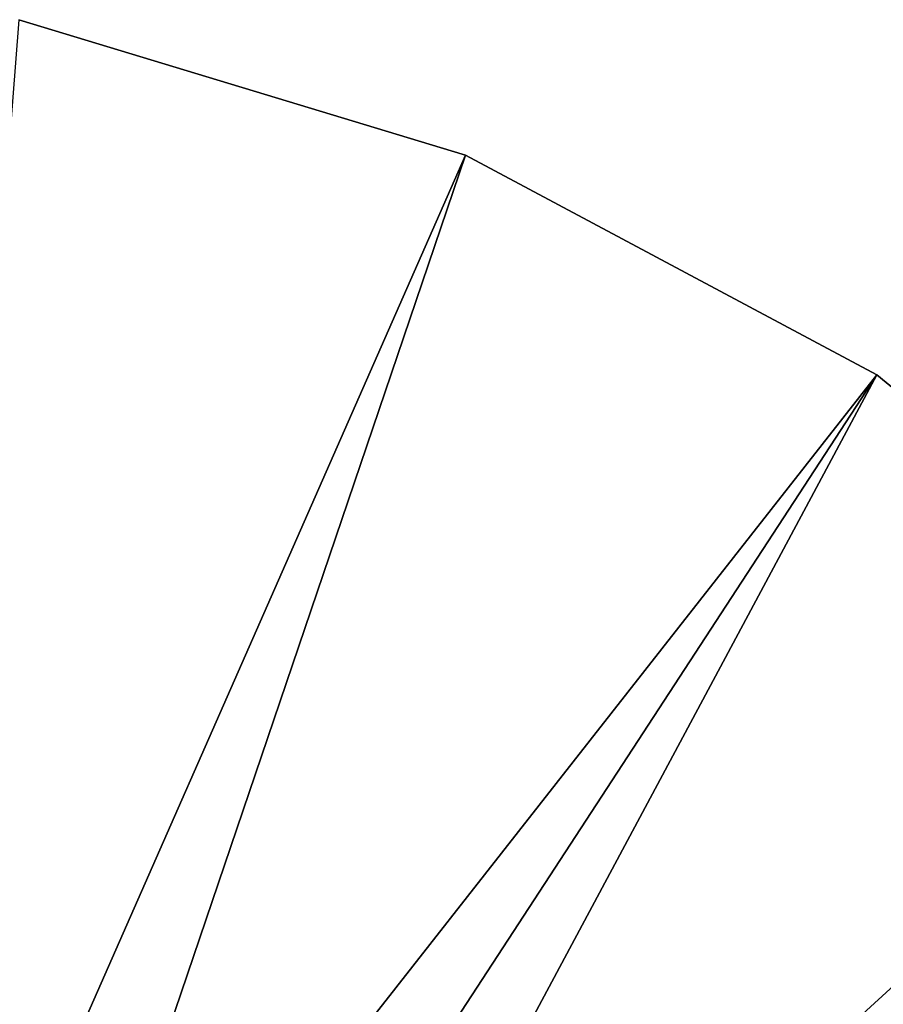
# Model space of a CAD drawing. Header units: millimetres. Extents: x -110 to 119, y -127 to 212.
# Tile 142 of 186: x 82 to 95, y 20 to 34. Entities that reach past the tile are written whole.
import ezdxf

# ---------------------------------------------------------------- set-up
doc = ezdxf.new("R2010")
doc.units = ezdxf.units.MM
doc.header["$LTSCALE"] = 26.699852
doc.layers.add('3', color=7, linetype='CONTINUOUS')
doc.layers.add('5', color=7, linetype='CONTINUOUS')

msp = doc.modelspace()

# ---------------------------------------------------------------- linework, layer by layer
at = {"layer": '3', "color": 7, "linetype": 'CONTINUOUS', "true_color": 0xa2afbf}
for points in [[(81.828, 34.327, -53), (88.394, 32.336, -53), (81.828, 34.327, -56), (81.828, 34.327, -53)], [(81.828, 34.327, -56), (88.394, 32.336, -53), (88.394, 32.336, -56), (81.828, 34.327, -56)], [(88.394, 32.336, -53), (94.445, 29.101, -53), (88.394, 32.336, -56), (88.394, 32.336, -53)], [(88.394, 32.336, -56), (94.445, 29.101, -53), (94.445, 29.101, -56), (88.394, 32.336, -56)], [(94.445, 29.101, -53), (99.749, 24.749, -53), (94.445, 29.101, -56), (94.445, 29.101, -53)], [(94.445, 29.101, -56), (99.749, 24.749, -53), (99.749, 24.749, -56), (94.445, 29.101, -56)]]:
    msp.add_3dface(points, dxfattribs=at)
at = {"layer": '5', "color": 7, "linetype": 'CONTINUOUS', "true_color": 0xa2afbf}
for points in [[(88.394, 32.336, -53), (81.828, 34.327, -53), (80.227, 13.782, -36), (88.394, 32.336, -53)], [(81.85, 13.052, -36), (88.394, 32.336, -53), (80.227, 13.782, -36), (81.85, 13.052, -36)], [(94.445, 29.101, -53), (88.394, 32.336, -53), (81.85, 13.052, -36), (94.445, 29.101, -53)], [(83.373, 12.131, -36), (94.445, 29.101, -53), (81.85, 13.052, -36), (83.373, 12.131, -36)], [(84.774, 11.033, -36), (94.445, 29.101, -53), (83.373, 12.131, -36), (84.774, 11.033, -36)], [(99.749, 24.749, -53), (94.445, 29.101, -53), (84.774, 11.033, -36), (99.749, 24.749, -53)], [(86.033, 9.774, -36), (99.749, 24.749, -53), (84.774, 11.033, -36), (86.033, 9.774, -36)], [(87.131, 8.373, -36), (99.749, 24.749, -53), (86.033, 9.774, -36), (87.131, 8.373, -36)], [(104.101, 19.445, -53), (99.749, 24.749, -53), (87.131, 8.373, -36), (104.101, 19.445, -53)]]:
    msp.add_3dface(points, dxfattribs=at)

doc.saveas('drawing.dxf')
